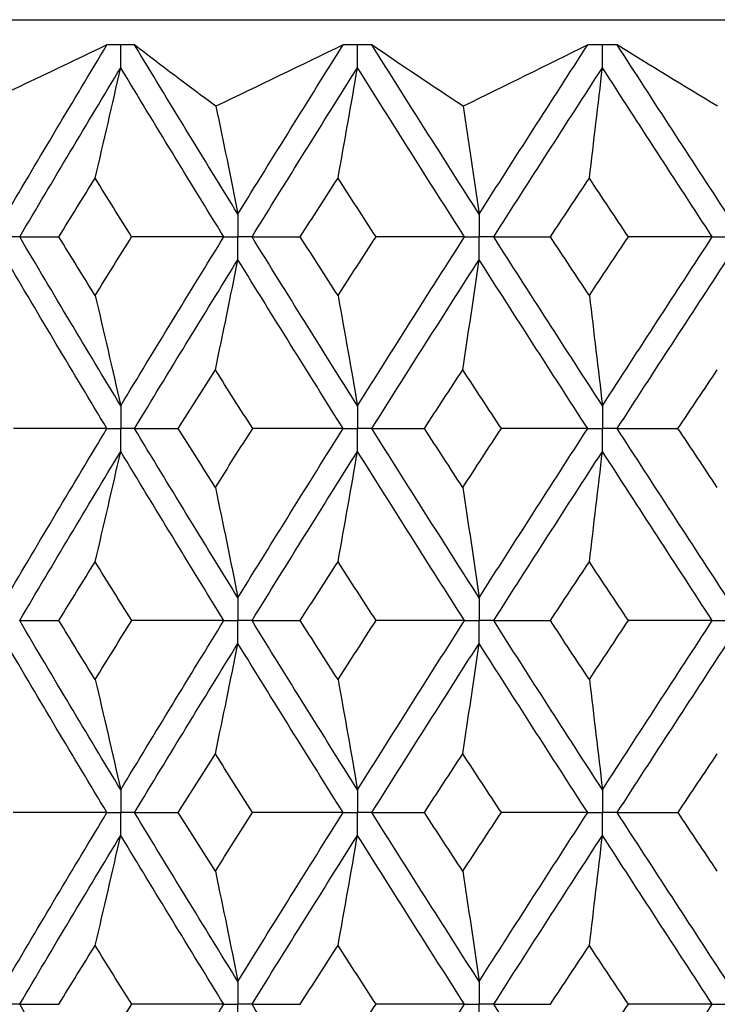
# Paper-space layout '_Front' of a CAD drawing. Header units: millimetres. Extents: x -25 to 25, y -1 to 320.
# Tile 45 of 52: x -8.63 to -3.09, y 52.23 to 60.05. Entities that reach past the tile are written whole.
import ezdxf

# ---------------------------------------------------------------- set-up
doc = ezdxf.new("R2010")
doc.units = ezdxf.units.MM

psp = doc.layouts.new('_Front')

# ---------------------------------------------------------------- linework, layer by layer
at = {"color": 7, "linetype": 'Continuous', "lineweight": 25}
for p, q in [((-19.05, 60.05), (19.05, 60.05)), ((-7.72, 59.8498), (-7.7202, 59.8498)), ((-5.8344, 59.8498), (-5.8347, 59.8498)), ((-3.8849, 59.8498), (-3.8852, 59.8498))]:
    psp.add_line(p, q, dxfattribs=at)
for points in [[(-7.9392, 59.8498), (-8.2796, 59.6876), (-8.6201, 59.5249), (-8.9609, 59.3619)], [(-8.7394, 58.5056), (-8.4758, 58.9532), (-8.2089, 59.4015), (-7.9392, 59.8498)], [(-7.0735, 59.3619), (-7.2946, 59.5249), (-7.5101, 59.6876), (-7.72, 59.8498)], [(-6.8986, 58.5056), (-7.1749, 58.9532), (-7.4488, 59.4015), (-7.72, 59.8498)], [(-6.0626, 59.8498), (-6.3986, 59.6876), (-6.7356, 59.5249), (-7.0735, 59.3619)], [(-6.8986, 58.5056), (-6.6224, 58.9532), (-6.3436, 59.4015), (-6.0626, 59.8498)], [(-5.1086, 59.3619), (-5.3556, 59.5249), (-5.5975, 59.6876), (-5.8344, 59.8498)], [(-4.9823, 58.5056), (-5.2681, 58.9532), (-5.5523, 59.4015), (-5.8344, 59.8498)], [(-4.1196, 59.8498), (-4.4475, 59.6876), (-4.7772, 59.5249), (-5.1086, 59.3619)], [(-4.9823, 58.5056), (-4.6965, 58.9532), (-4.4088, 59.4015), (-4.1196, 59.8498)], [(-3.0877, 59.3619), (-3.3579, 59.5249), (-3.6237, 59.6876), (-3.8849, 59.8498)], [(-3.0114, 58.5056), (-3.3036, 58.9532), (-3.595, 59.4015), (-3.8849, 59.8498)], [(-8.6324, 58.3243), (-8.3679, 58.7718), (-8.1002, 59.2201), (-7.8298, 59.6685)], [(-8.033, 58.7914), (-7.9639, 59.0819), (-7.8962, 59.3743), (-7.8298, 59.6685)], [(-7.0104, 58.3243), (-7.286, 58.7718), (-7.5593, 59.2201), (-7.8298, 59.6685)], [(-6.7866, 58.3243), (-6.5097, 58.7718), (-6.2302, 59.2201), (-5.9486, 59.6685)], [(-6.1031, 58.7914), (-6.0506, 59.0819), (-5.9991, 59.3743), (-5.9486, 59.6685)], [(-5.098, 58.3243), (-5.3833, 58.7718), (-5.667, 59.2201), (-5.9486, 59.6685)], [(-4.8664, 58.3243), (-4.5801, 58.7718), (-4.292, 59.2201), (-4.0023, 59.6685)], [(-4.1063, 58.7914), (-4.0709, 59.0819), (-4.0363, 59.3743), (-4.0023, 59.6685)], [(-3.1297, 58.3243), (-3.4217, 58.7718), (-3.7127, 59.2201), (-4.0023, 59.6685)], [(-7.0735, 59.3619), (-7.0141, 59.0783), (-6.9558, 58.7928), (-6.8986, 58.5056)], [(-5.1086, 59.3619), (-5.0657, 59.0783), (-5.0236, 58.7928), (-4.9823, 58.5056)], [(-8.3212, 58.3244), (-8.2255, 58.48), (-8.1295, 58.6357), (-8.033, 58.7914)], [(-7.7428, 58.3244), (-7.8399, 58.48), (-7.9366, 58.6357), (-8.033, 58.7914)], [(-6.4034, 58.3244), (-6.3036, 58.48), (-6.2035, 58.6357), (-6.1031, 58.7914)], [(-5.8012, 58.3244), (-5.9021, 58.48), (-6.0027, 58.6357), (-6.1031, 58.7914)], [(-4.4154, 58.3244), (-4.3125, 58.48), (-4.2095, 58.6357), (-4.1063, 58.7914)], [(-3.7961, 58.3244), (-3.8996, 58.48), (-4.003, 58.6357), (-4.1063, 58.7914)], [(-8.6324, 58.3243), (-8.5307, 58.3243), (-8.4269, 58.3243), (-8.3212, 58.3244)], [(-7.8298, 56.9821), (-8.1003, 57.43), (-8.3678, 57.8765), (-8.6324, 58.3243)], [(-8.033, 57.8582), (-8.1295, 58.0136), (-8.2255, 58.1689), (-8.3212, 58.3244)], [(-8.033, 57.8582), (-7.9366, 58.0136), (-7.8399, 58.1689), (-7.7428, 58.3244)], [(-7.8298, 56.9821), (-7.5592, 57.43), (-7.2862, 57.8765), (-7.0104, 58.3243)], [(-7.0104, 58.3243), (-7.2539, 58.3243), (-7.498, 58.3243), (-7.7428, 58.3244)], [(-6.7866, 58.3243), (-6.6608, 58.3243), (-6.533, 58.3243), (-6.4034, 58.3244)], [(-5.9486, 56.9821), (-6.2303, 57.43), (-6.5095, 57.8765), (-6.7866, 58.3243)], [(-6.1031, 57.8582), (-6.2034, 58.0136), (-6.3035, 58.1689), (-6.4034, 58.3244)], [(-6.1031, 57.8582), (-6.0027, 58.0136), (-5.9021, 58.1689), (-5.8012, 58.3244)], [(-5.9486, 56.9821), (-5.667, 57.43), (-5.3835, 57.8765), (-5.098, 58.3243)], [(-5.098, 58.3243), (-5.3315, 58.3243), (-5.5659, 58.3243), (-5.8012, 58.3244)], [(-4.8664, 58.3243), (-4.7178, 58.3243), (-4.5675, 58.3243), (-4.4154, 58.3244)], [(-4.0023, 56.9821), (-4.292, 57.43), (-4.5799, 57.8765), (-4.8664, 58.3243)], [(-4.1063, 57.8582), (-4.2095, 58.0136), (-4.3125, 58.1689), (-4.4154, 58.3244)], [(-4.1063, 57.8582), (-4.003, 58.0136), (-3.8997, 58.1689), (-3.7961, 58.3244)], [(-4.0023, 56.9821), (-3.7127, 57.43), (-3.4219, 57.8765), (-3.1297, 58.3243)], [(-3.1297, 58.3243), (-3.3507, 58.3243), (-3.5729, 58.3243), (-3.7961, 58.3244)], [(-7.9391, 56.8008), (-8.2089, 57.2488), (-8.4756, 57.6953), (-8.7394, 58.143)], [(-7.7201, 56.8008), (-7.4488, 57.2488), (-7.1751, 57.6953), (-6.8986, 58.143)], [(-7.0778, 57.2671), (-7.0169, 57.5572), (-6.9572, 57.8491), (-6.8986, 58.143)], [(-6.0625, 56.8008), (-6.3436, 57.2488), (-6.6222, 57.6953), (-6.8986, 58.143)], [(-5.8345, 56.8008), (-5.5523, 57.2488), (-5.2683, 57.6953), (-4.9823, 58.143)], [(-5.1117, 57.2671), (-5.0677, 57.5572), (-5.0246, 57.8491), (-4.9823, 58.143)], [(-4.1195, 56.8008), (-4.4088, 57.2488), (-4.6963, 57.6953), (-4.9823, 58.143)], [(-3.885, 56.8008), (-3.5949, 57.2488), (-3.3038, 57.6953), (-3.0114, 58.143)], [(-8.033, 57.8582), (-7.9639, 57.5681), (-7.8962, 57.2761), (-7.8298, 56.9821)], [(-6.1031, 57.8582), (-6.0506, 57.5681), (-5.9991, 57.2761), (-5.9486, 56.9821)], [(-4.1063, 57.8582), (-4.0709, 57.5681), (-4.0363, 57.2761), (-4.0023, 56.9821)], [(-7.3725, 56.8007), (-7.2745, 56.9563), (-7.1763, 57.1118), (-7.0778, 57.2671)], [(-6.7812, 56.8007), (-6.8804, 56.9563), (-6.9793, 57.1118), (-7.0778, 57.2671)], [(-5.4169, 56.8007), (-5.3153, 56.9563), (-5.2136, 57.1118), (-5.1117, 57.2671)], [(-4.8052, 56.8007), (-4.9076, 56.9563), (-5.0097, 57.1118), (-5.1117, 57.2671)], [(-3.4019, 56.8007), (-3.2979, 56.9563), (-3.1938, 57.1118), (-3.0896, 57.2671)], [(-8.7394, 55.4563), (-8.4756, 55.9046), (-8.2087, 56.353), (-7.9391, 56.8008)], [(-7.9391, 56.8008), (-8.1865, 56.8008), (-8.4345, 56.8007), (-8.683, 56.8007)], [(-7.7201, 56.8008), (-7.6062, 56.8008), (-7.4903, 56.8007), (-7.3725, 56.8007)], [(-6.8986, 55.4563), (-7.175, 55.9046), (-7.449, 56.353), (-7.7201, 56.8008)], [(-7.0778, 56.3335), (-7.1763, 56.4892), (-7.2746, 56.645), (-7.3725, 56.8007)], [(-7.0778, 56.3335), (-6.9792, 56.4892), (-6.8804, 56.645), (-6.7812, 56.8007)], [(-6.8986, 55.4563), (-6.6222, 55.9046), (-6.3434, 56.353), (-6.0625, 56.8008)], [(-6.0625, 56.8008), (-6.3013, 56.8008), (-6.5409, 56.8007), (-6.7812, 56.8007)], [(-5.8345, 56.8008), (-5.6971, 56.8008), (-5.5579, 56.8007), (-5.4169, 56.8007)], [(-4.9823, 55.4563), (-5.2683, 55.9046), (-5.5525, 56.353), (-5.8345, 56.8008)], [(-5.1117, 56.3335), (-5.2136, 56.4892), (-5.3154, 56.645), (-5.4169, 56.8007)], [(-5.1117, 56.3335), (-5.0097, 56.4892), (-4.9075, 56.645), (-4.8052, 56.8007)], [(-4.9823, 55.4563), (-4.6963, 55.9046), (-4.4086, 56.353), (-4.1195, 56.8008)], [(-4.1195, 56.8008), (-4.3471, 56.8008), (-4.5756, 56.8007), (-4.8052, 56.8007)], [(-3.885, 56.8008), (-3.7257, 56.8008), (-3.5647, 56.8007), (-3.4019, 56.8007)], [(-3.0114, 55.4563), (-3.3038, 55.9046), (-3.5952, 56.353), (-3.885, 56.8008)], [(-3.0896, 56.3335), (-3.1938, 56.4892), (-3.298, 56.645), (-3.4019, 56.8007)], [(-8.6325, 55.2748), (-8.3678, 55.7232), (-8.1001, 56.1716), (-7.8298, 56.6194)], [(-8.033, 55.7425), (-7.964, 56.033), (-7.8962, 56.3253), (-7.8298, 56.6194)], [(-7.0104, 55.2748), (-7.2861, 55.7232), (-7.5594, 56.1716), (-7.8298, 56.6194)], [(-6.7866, 55.2748), (-6.5096, 55.7232), (-6.2301, 56.1716), (-5.9486, 56.6194)], [(-6.1031, 55.7425), (-6.0506, 56.033), (-5.9991, 56.3253), (-5.9486, 56.6194)], [(-5.098, 55.2748), (-5.3835, 55.7232), (-5.6672, 56.1716), (-5.9486, 56.6194)], [(-4.8665, 55.2748), (-4.58, 55.7232), (-4.2918, 56.1716), (-4.0023, 56.6194)], [(-4.1063, 55.7425), (-4.0709, 56.033), (-4.0363, 56.3253), (-4.0023, 56.6194)], [(-3.1297, 55.2748), (-3.4218, 55.7232), (-3.7129, 56.1716), (-4.0023, 56.6194)], [(-7.0778, 56.3335), (-7.0169, 56.0429), (-6.9572, 55.7505), (-6.8986, 55.4563)], [(-5.1117, 56.3335), (-5.0677, 56.0429), (-5.0246, 55.7505), (-4.9823, 55.4563)], [(-8.3215, 55.2748), (-8.2257, 55.4307), (-8.1295, 55.5866), (-8.033, 55.7425)], [(-7.7426, 55.2748), (-7.8397, 55.4307), (-7.9366, 55.5866), (-8.033, 55.7425)], [(-6.4036, 55.2748), (-6.3037, 55.4307), (-6.2035, 55.5866), (-6.1031, 55.7425)], [(-5.801, 55.2748), (-5.9019, 55.4307), (-6.0026, 55.5866), (-6.1031, 55.7425)], [(-4.4157, 55.2748), (-4.3127, 55.4307), (-4.2096, 55.5866), (-4.1063, 55.7425)], [(-3.7958, 55.2748), (-3.8995, 55.4307), (-4.0029, 55.5866), (-4.1063, 55.7425)], [(-8.6325, 55.2748), (-8.5308, 55.2748), (-8.4271, 55.2748), (-8.3215, 55.2748)], [(-7.8298, 53.9307), (-8.1001, 54.3781), (-8.3678, 54.8264), (-8.6325, 55.2748)], [(-8.033, 54.8073), (-8.1295, 54.9631), (-8.2257, 55.1189), (-8.3215, 55.2748)], [(-8.033, 54.8073), (-7.9366, 54.9631), (-7.8397, 55.1189), (-7.7426, 55.2748)], [(-7.8298, 53.9307), (-7.5594, 54.3781), (-7.2862, 54.8264), (-7.0104, 55.2748)], [(-7.0104, 55.2748), (-7.2538, 55.2748), (-7.4978, 55.2748), (-7.7426, 55.2748)], [(-6.7866, 55.2748), (-6.6609, 55.2748), (-6.5332, 55.2748), (-6.4036, 55.2748)], [(-5.9486, 53.9307), (-6.23, 54.3781), (-6.5095, 54.8264), (-6.7866, 55.2748)], [(-6.1031, 54.8073), (-6.2035, 54.9631), (-6.3037, 55.1189), (-6.4036, 55.2748)], [(-6.1031, 54.8073), (-6.0026, 54.9631), (-5.9019, 55.1189), (-5.801, 55.2748)], [(-5.9486, 53.9307), (-5.6672, 54.3781), (-5.3835, 54.8264), (-5.098, 55.2748)], [(-5.098, 55.2748), (-5.3314, 55.2748), (-5.5657, 55.2748), (-5.801, 55.2748)], [(-4.8665, 55.2748), (-4.718, 55.2748), (-4.5677, 55.2748), (-4.4157, 55.2748)], [(-4.0023, 53.9307), (-4.2918, 54.3781), (-4.58, 54.8264), (-4.8665, 55.2748)], [(-4.1063, 54.8073), (-4.2096, 54.9631), (-4.3127, 55.1189), (-4.4157, 55.2748)], [(-4.1063, 54.8073), (-4.003, 54.9631), (-3.8995, 55.1189), (-3.7958, 55.2748)], [(-4.0023, 53.9307), (-3.7129, 54.3781), (-3.4219, 54.8264), (-3.1297, 55.2748)], [(-3.1297, 55.2748), (-3.3506, 55.2748), (-3.5727, 55.2748), (-3.7958, 55.2748)], [(-7.9391, 53.7494), (-8.2087, 54.1967), (-8.4756, 54.6449), (-8.7394, 55.0933)], [(-7.7201, 53.7494), (-7.449, 54.1967), (-7.1751, 54.6449), (-6.8986, 55.0933)], [(-7.0778, 54.2163), (-7.0169, 54.5067), (-6.9572, 54.7991), (-6.8986, 55.0933)], [(-6.0625, 53.7494), (-6.3434, 54.1967), (-6.6222, 54.6449), (-6.8986, 55.0933)], [(-5.8345, 53.7494), (-5.5525, 54.1967), (-5.2683, 54.6449), (-4.9823, 55.0933)], [(-5.1117, 54.2163), (-5.0677, 54.5067), (-5.0246, 54.7991), (-4.9823, 55.0933)], [(-4.1195, 53.7494), (-4.4086, 54.1967), (-4.6963, 54.6449), (-4.9823, 55.0933)], [(-3.885, 53.7494), (-3.5952, 54.1967), (-3.3039, 54.6449), (-3.0114, 55.0933)], [(-8.033, 54.8073), (-7.964, 54.5169), (-7.8962, 54.2247), (-7.8298, 53.9307)], [(-6.1031, 54.8073), (-6.0506, 54.5169), (-5.9991, 54.2247), (-5.9486, 53.9307)], [(-4.1063, 54.8073), (-4.0709, 54.5169), (-4.0363, 54.2247), (-4.0023, 53.9307)], [(-7.3723, 53.7495), (-7.2745, 53.905), (-7.1763, 54.0606), (-7.0778, 54.2163)], [(-6.7814, 53.7495), (-6.8805, 53.905), (-6.9793, 54.0606), (-7.0778, 54.2163)], [(-5.4167, 53.7495), (-5.3153, 53.905), (-5.2136, 54.0606), (-5.1117, 54.2163)], [(-4.8053, 53.7495), (-4.9076, 53.905), (-5.0098, 54.0606), (-5.1117, 54.2163)], [(-3.4018, 53.7495), (-3.2979, 53.905), (-3.1938, 54.0606), (-3.0896, 54.2163)], [(-8.7394, 52.4071), (-8.4755, 52.8553), (-8.2088, 53.302), (-7.9391, 53.7494)], [(-7.9391, 53.7494), (-8.1866, 53.7494), (-8.4346, 53.7495), (-8.6832, 53.7495)], [(-7.7201, 53.7494), (-7.6061, 53.7494), (-7.4902, 53.7495), (-7.3723, 53.7495)], [(-6.8986, 52.4071), (-7.1751, 52.8553), (-7.4489, 53.302), (-7.7201, 53.7494)], [(-7.0778, 53.2835), (-7.1763, 53.439), (-7.2744, 53.5942), (-7.3723, 53.7495)], [(-7.0778, 53.2835), (-6.9793, 53.439), (-6.8805, 53.5942), (-6.7814, 53.7495)], [(-6.8986, 52.4071), (-6.6222, 52.8553), (-6.3435, 53.302), (-6.0625, 53.7494)], [(-6.0625, 53.7494), (-6.3014, 53.7494), (-6.541, 53.7495), (-6.7814, 53.7495)], [(-5.8345, 53.7494), (-5.6971, 53.7494), (-5.5578, 53.7495), (-5.4167, 53.7495)], [(-4.9823, 52.4071), (-5.2684, 52.8553), (-5.5524, 53.302), (-5.8345, 53.7494)], [(-5.1117, 53.2835), (-5.2136, 53.439), (-5.3153, 53.5942), (-5.4167, 53.7495)], [(-5.1117, 53.2835), (-5.0098, 53.439), (-4.9077, 53.5942), (-4.8053, 53.7495)], [(-4.9823, 52.4071), (-4.6962, 52.8553), (-4.4087, 53.302), (-4.1195, 53.7494)], [(-4.1195, 53.7494), (-4.3471, 53.7494), (-4.5757, 53.7495), (-4.8053, 53.7495)], [(-3.885, 53.7494), (-3.7256, 53.7494), (-3.5645, 53.7495), (-3.4018, 53.7495)], [(-3.0114, 52.4071), (-3.3039, 52.8553), (-3.5951, 53.302), (-3.885, 53.7494)], [(-3.0896, 53.2835), (-3.1938, 53.439), (-3.2978, 53.5942), (-3.4018, 53.7495)], [(-8.6324, 52.2258), (-8.3677, 52.674), (-8.1002, 53.1208), (-7.8298, 53.5682)], [(-8.033, 52.6924), (-7.964, 52.9825), (-7.8962, 53.2744), (-7.8298, 53.5682)], [(-7.0104, 52.2258), (-7.2863, 52.674), (-7.5593, 53.1208), (-7.8298, 53.5682)], [(-6.7866, 52.2258), (-6.5094, 52.674), (-6.2301, 53.1208), (-5.9486, 53.5682)], [(-6.1031, 52.6924), (-6.0506, 52.9825), (-5.9991, 53.2744), (-5.9486, 53.5682)], [(-5.098, 52.2258), (-5.3836, 52.674), (-5.6671, 53.1208), (-5.9486, 53.5682)], [(-4.8664, 52.2258), (-4.5799, 52.674), (-4.2919, 53.1208), (-4.0023, 53.5682)], [(-4.1063, 52.6924), (-4.0709, 52.9825), (-4.0363, 53.2744), (-4.0023, 53.5682)], [(-3.1297, 52.2258), (-3.422, 52.674), (-3.7128, 53.1208), (-4.0023, 53.5682)], [(-7.0778, 53.2835), (-7.0169, 52.9933), (-6.9572, 52.7012), (-6.8986, 52.4071)], [(-5.1117, 53.2835), (-5.0677, 52.9933), (-5.0246, 52.7012), (-4.9823, 52.4071)], [(-8.3213, 52.2257), (-8.2256, 52.3814), (-8.1295, 52.537), (-8.033, 52.6924)], [(-7.7427, 52.2257), (-7.8398, 52.3814), (-7.9366, 52.537), (-8.033, 52.6924)], [(-6.4035, 52.2257), (-6.3036, 52.3814), (-6.2035, 52.537), (-6.1031, 52.6924)], [(-5.8011, 52.2257), (-5.902, 52.3814), (-6.0027, 52.537), (-6.1031, 52.6924)], [(-4.4155, 52.2257), (-4.3126, 52.3814), (-4.2095, 52.537), (-4.1063, 52.6924)], [(-3.7959, 52.2257), (-3.8996, 52.3814), (-4.003, 52.537), (-4.1063, 52.6924)], [(-7.8298, 50.8811), (-8.1002, 51.3294), (-8.3679, 51.7778), (-8.6324, 52.2258)], [(-8.6324, 52.2258), (-8.5307, 52.2258), (-8.427, 52.2257), (-8.3213, 52.2257)], [(-8.033, 51.7583), (-7.9366, 51.9141), (-7.8398, 52.0699), (-7.7427, 52.2257)], [(-7.8298, 50.8811), (-7.5593, 51.3294), (-7.286, 51.7778), (-7.0104, 52.2258)], [(-7.0104, 52.2258), (-7.2538, 52.2258), (-7.4979, 52.2257), (-7.7427, 52.2257)], [(-5.9486, 50.8811), (-6.2302, 51.3294), (-6.5097, 51.7778), (-6.7866, 52.2258)], [(-6.7866, 52.2258), (-6.6608, 52.2258), (-6.5331, 52.2257), (-6.4035, 52.2257)], [(-6.1031, 51.7583), (-6.0027, 51.9141), (-5.902, 52.0699), (-5.8011, 52.2257)], [(-5.9486, 50.8811), (-5.6671, 51.3294), (-5.3834, 51.7778), (-5.098, 52.2258)], [(-5.098, 52.2258), (-5.3315, 52.2258), (-5.5658, 52.2257), (-5.8011, 52.2257)], [(-4.0023, 50.8811), (-4.2919, 51.3294), (-4.5801, 51.7778), (-4.8664, 52.2258)], [(-4.8664, 52.2258), (-4.7179, 52.2258), (-4.5676, 52.2257), (-4.4155, 52.2257)], [(-4.1063, 51.7583), (-4.003, 51.9141), (-3.8995, 52.0699), (-3.7959, 52.2257)], [(-4.0023, 50.8811), (-3.7128, 51.3294), (-3.4217, 51.7778), (-3.1297, 52.2258)], [(-3.1297, 52.2258), (-3.3507, 52.2258), (-3.5728, 52.2257), (-3.7959, 52.2257)]]:
    psp.add_open_spline(points, degree=3, dxfattribs=at)
for points, knots in [([(-7.8297, 59.85), (-7.845, 59.85), (-7.8603, 59.85), (-7.8755, 59.85), (-7.8968, 59.8499), (-7.918, 59.8499), (-7.9392, 59.8498)], [0.0001197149, 0.0001197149, 0.0001197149, 0.0001197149, 0.0001699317, 0.0001699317, 0.0001699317, 0.0002396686, 0.0002396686, 0.0002396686, 0.0002396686]), ([(-7.8298, 59.6685), (-7.8297, 59.7175), (-7.8297, 59.7664), (-7.8297, 59.8153), (-7.8297, 59.8269), (-7.8297, 59.8384), (-7.8297, 59.85)], [0, 0, 0, 0, 0.0001467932, 0.0001467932, 0.0001467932, 0.0001814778, 0.0001814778, 0.0001814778, 0.0001814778]), ([(-7.7202, 59.8498), (-7.7508, 59.8499), (-7.7813, 59.85), (-7.8118, 59.85), (-7.8178, 59.85), (-7.8237, 59.85), (-7.8297, 59.85)], [0, 0, 0, 0, 0.0001001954, 0.0001001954, 0.0001001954, 0.0001197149, 0.0001197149, 0.0001197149, 0.0001197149]), ([(-5.9486, 59.85), (-5.9645, 59.85), (-5.9804, 59.85), (-5.9963, 59.85), (-6.0184, 59.8499), (-6.0405, 59.8499), (-6.0626, 59.8498)], [0.0001197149, 0.0001197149, 0.0001197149, 0.0001197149, 0.0001699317, 0.0001699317, 0.0001699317, 0.0002396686, 0.0002396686, 0.0002396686, 0.0002396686]), ([(-5.8347, 59.8498), (-5.8665, 59.8499), (-5.8982, 59.85), (-5.93, 59.85), (-5.9362, 59.85), (-5.9424, 59.85), (-5.9486, 59.85)], [0, 0, 0, 0, 0.0001001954, 0.0001001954, 0.0001001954, 0.0001197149, 0.0001197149, 0.0001197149, 0.0001197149]), ([(-5.9486, 59.6685), (-5.9486, 59.7175), (-5.9486, 59.7664), (-5.9486, 59.8153), (-5.9486, 59.8269), (-5.9486, 59.8384), (-5.9486, 59.85)], [0, 0, 0, 0, 0.0001467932, 0.0001467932, 0.0001467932, 0.0001814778, 0.0001814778, 0.0001814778, 0.0001814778]), ([(-4.0023, 59.85), (-4.0187, 59.85), (-4.035, 59.85), (-4.0514, 59.85), (-4.0741, 59.8499), (-4.0969, 59.8499), (-4.1196, 59.8498)], [0.0001197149, 0.0001197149, 0.0001197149, 0.0001197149, 0.0001699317, 0.0001699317, 0.0001699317, 0.0002396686, 0.0002396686, 0.0002396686, 0.0002396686]), ([(-3.8852, 59.8498), (-3.9179, 59.8499), (-3.9505, 59.85), (-3.9832, 59.85), (-3.9896, 59.85), (-3.9959, 59.85), (-4.0023, 59.85)], [0, 0, 0, 0, 0.0001001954, 0.0001001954, 0.0001001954, 0.0001197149, 0.0001197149, 0.0001197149, 0.0001197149]), ([(-4.0023, 59.6685), (-4.0023, 59.7175), (-4.0023, 59.7664), (-4.0023, 59.8153), (-4.0023, 59.8269), (-4.0023, 59.8384), (-4.0023, 59.85)], [0, 0, 0, 0, 0.0001467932, 0.0001467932, 0.0001467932, 0.0001814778, 0.0001814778, 0.0001814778, 0.0001814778]), ([(-6.8986, 58.5056), (-6.8986, 58.4567), (-6.8986, 58.4078), (-6.8986, 58.3589), (-6.8986, 58.3474), (-6.8986, 58.3358), (-6.8986, 58.3243)], [0, 0, 0, 0, 0.0001466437, 0.0001466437, 0.0001466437, 0.000181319, 0.000181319, 0.000181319, 0.000181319]), ([(-4.9823, 58.5056), (-4.9823, 58.4567), (-4.9823, 58.4078), (-4.9823, 58.3589), (-4.9823, 58.3474), (-4.9823, 58.3358), (-4.9823, 58.3243)], [0, 0, 0, 0, 0.0001466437, 0.0001466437, 0.0001466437, 0.000181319, 0.000181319, 0.000181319, 0.000181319]), ([(-8.6324, 58.3243), (-8.6578, 58.3243), (-8.6831, 58.3243), (-8.7084, 58.3243), (-8.7187, 58.3243), (-8.729, 58.3243), (-8.7393, 58.3243)], [0, 0, 0, 0, 0.0000852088, 0.0000852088, 0.0000852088, 0.0001198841, 0.0001198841, 0.0001198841, 0.0001198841]), ([(-7.0104, 58.3243), (-6.984, 58.3243), (-6.9575, 58.3243), (-6.9309, 58.3243), (-6.9202, 58.3243), (-6.9094, 58.3243), (-6.8986, 58.3243)], [0, 0, 0, 0, 0.0000852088, 0.0000852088, 0.0000852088, 0.0001198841, 0.0001198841, 0.0001198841, 0.0001198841]), ([(-6.8986, 58.143), (-6.8986, 58.1919), (-6.8986, 58.2407), (-6.8986, 58.2896), (-6.8986, 58.3012), (-6.8986, 58.3127), (-6.8986, 58.3243)], [0, 0, 0, 0, 0.000146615, 0.000146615, 0.000146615, 0.0001812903, 0.0001812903, 0.0001812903, 0.0001812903]), ([(-6.7866, 58.3243), (-6.8131, 58.3243), (-6.8397, 58.3243), (-6.8662, 58.3243), (-6.877, 58.3243), (-6.8878, 58.3243), (-6.8986, 58.3243)], [0, 0, 0, 0, 0.0000852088, 0.0000852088, 0.0000852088, 0.0001198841, 0.0001198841, 0.0001198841, 0.0001198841]), ([(-5.098, 58.3243), (-5.0706, 58.3243), (-5.0432, 58.3243), (-5.0158, 58.3243), (-5.0046, 58.3243), (-4.9934, 58.3243), (-4.9823, 58.3243)], [0, 0, 0, 0, 0.0000852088, 0.0000852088, 0.0000852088, 0.0001198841, 0.0001198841, 0.0001198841, 0.0001198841]), ([(-4.9823, 58.143), (-4.9823, 58.1919), (-4.9823, 58.2407), (-4.9823, 58.2896), (-4.9823, 58.3012), (-4.9823, 58.3127), (-4.9823, 58.3243)], [0, 0, 0, 0, 0.000146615, 0.000146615, 0.000146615, 0.0001812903, 0.0001812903, 0.0001812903, 0.0001812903]), ([(-4.8664, 58.3243), (-4.8939, 58.3243), (-4.9213, 58.3243), (-4.9488, 58.3243), (-4.9599, 58.3243), (-4.9711, 58.3243), (-4.9823, 58.3243)], [0, 0, 0, 0, 0.0000852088, 0.0000852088, 0.0000852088, 0.0001198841, 0.0001198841, 0.0001198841, 0.0001198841]), ([(-3.1297, 58.3243), (-3.1017, 58.3243), (-3.0737, 58.3243), (-3.0456, 58.3243), (-3.0342, 58.3243), (-3.0228, 58.3243), (-3.0114, 58.3243)], [0, 0, 0, 0, 0.0000852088, 0.0000852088, 0.0000852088, 0.0001198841, 0.0001198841, 0.0001198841, 0.0001198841]), ([(-7.8298, 56.9821), (-7.8297, 56.9332), (-7.8297, 56.8843), (-7.8297, 56.8355), (-7.8297, 56.8239), (-7.8297, 56.8123), (-7.8297, 56.8008)], [0, 0, 0, 0, 0.0001466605, 0.0001466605, 0.0001466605, 0.0001813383, 0.0001813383, 0.0001813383, 0.0001813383]), ([(-5.9486, 56.9821), (-5.9486, 56.9332), (-5.9486, 56.8843), (-5.9486, 56.8355), (-5.9486, 56.8239), (-5.9486, 56.8123), (-5.9486, 56.8008)], [0, 0, 0, 0, 0.0001466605, 0.0001466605, 0.0001466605, 0.0001813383, 0.0001813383, 0.0001813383, 0.0001813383]), ([(-4.0023, 56.9821), (-4.0023, 56.9332), (-4.0023, 56.8843), (-4.0023, 56.8355), (-4.0023, 56.8239), (-4.0023, 56.8123), (-4.0023, 56.8008)], [0, 0, 0, 0, 0.0001466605, 0.0001466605, 0.0001466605, 0.0001813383, 0.0001813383, 0.0001813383, 0.0001813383]), ([(-7.9391, 56.8008), (-7.9132, 56.8008), (-7.8873, 56.8008), (-7.8614, 56.8008), (-7.8508, 56.8008), (-7.8402, 56.8008), (-7.8297, 56.8008)], [0, 0, 0, 0, 0.0000851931, 0.0000851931, 0.0000851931, 0.0001198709, 0.0001198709, 0.0001198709, 0.0001198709]), ([(-7.8298, 56.6194), (-7.8297, 56.6683), (-7.8297, 56.7172), (-7.8297, 56.7661), (-7.8297, 56.7777), (-7.8297, 56.7892), (-7.8297, 56.8008)], [0, 0, 0, 0, 0.0001466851, 0.0001466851, 0.0001466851, 0.0001813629, 0.0001813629, 0.0001813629, 0.0001813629]), ([(-7.7201, 56.8008), (-7.7461, 56.8008), (-7.772, 56.8008), (-7.798, 56.8008), (-7.8086, 56.8008), (-7.8191, 56.8008), (-7.8297, 56.8008)], [0, 0, 0, 0, 0.0000851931, 0.0000851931, 0.0000851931, 0.0001198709, 0.0001198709, 0.0001198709, 0.0001198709]), ([(-6.0625, 56.8008), (-6.0355, 56.8008), (-6.0086, 56.8008), (-5.9816, 56.8008), (-5.9706, 56.8008), (-5.9596, 56.8008), (-5.9486, 56.8008)], [0, 0, 0, 0, 0.0000851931, 0.0000851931, 0.0000851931, 0.0001198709, 0.0001198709, 0.0001198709, 0.0001198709]), ([(-5.8345, 56.8008), (-5.8615, 56.8008), (-5.8886, 56.8008), (-5.9156, 56.8008), (-5.9266, 56.8008), (-5.9376, 56.8008), (-5.9486, 56.8008)], [0, 0, 0, 0, 0.0000851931, 0.0000851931, 0.0000851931, 0.0001198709, 0.0001198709, 0.0001198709, 0.0001198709]), ([(-5.9486, 56.6194), (-5.9486, 56.6683), (-5.9486, 56.7172), (-5.9486, 56.7661), (-5.9486, 56.7777), (-5.9486, 56.7892), (-5.9486, 56.8008)], [0, 0, 0, 0, 0.0001466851, 0.0001466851, 0.0001466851, 0.0001813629, 0.0001813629, 0.0001813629, 0.0001813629]), ([(-4.1195, 56.8008), (-4.0918, 56.8008), (-4.064, 56.8008), (-4.0362, 56.8008), (-4.0249, 56.8008), (-4.0136, 56.8008), (-4.0023, 56.8008)], [0, 0, 0, 0, 0.0000851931, 0.0000851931, 0.0000851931, 0.0001198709, 0.0001198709, 0.0001198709, 0.0001198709]), ([(-3.885, 56.8008), (-3.9128, 56.8008), (-3.9406, 56.8008), (-3.9684, 56.8008), (-3.9797, 56.8008), (-3.991, 56.8008), (-4.0023, 56.8008)], [0, 0, 0, 0, 0.0000851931, 0.0000851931, 0.0000851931, 0.0001198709, 0.0001198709, 0.0001198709, 0.0001198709]), ([(-4.0023, 56.6194), (-4.0023, 56.6683), (-4.0023, 56.7172), (-4.0023, 56.7661), (-4.0023, 56.7777), (-4.0023, 56.7892), (-4.0023, 56.8008)], [0, 0, 0, 0, 0.0001466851, 0.0001466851, 0.0001466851, 0.0001813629, 0.0001813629, 0.0001813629, 0.0001813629]), ([(-6.8986, 55.4563), (-6.8986, 55.4073), (-6.8986, 55.3584), (-6.8986, 55.3095), (-6.8986, 55.2979), (-6.8986, 55.2864), (-6.8986, 55.2748)], [0, 0, 0, 0, 0.0001467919, 0.0001467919, 0.0001467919, 0.0001814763, 0.0001814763, 0.0001814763, 0.0001814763]), ([(-4.9823, 55.4563), (-4.9823, 55.4073), (-4.9823, 55.3584), (-4.9823, 55.3095), (-4.9823, 55.2979), (-4.9823, 55.2864), (-4.9823, 55.2748)], [0, 0, 0, 0, 0.0001467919, 0.0001467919, 0.0001467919, 0.0001814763, 0.0001814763, 0.0001814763, 0.0001814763]), ([(-7.0104, 55.2748), (-6.9839, 55.2748), (-6.9574, 55.2748), (-6.931, 55.2748), (-6.9202, 55.2748), (-6.9094, 55.2748), (-6.8986, 55.2748)], [0, 0, 0, 0, 0.0000851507, 0.0000851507, 0.0000851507, 0.0001198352, 0.0001198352, 0.0001198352, 0.0001198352]), ([(-6.7866, 55.2748), (-6.8132, 55.2748), (-6.8397, 55.2748), (-6.8662, 55.2748), (-6.877, 55.2748), (-6.8878, 55.2748), (-6.8986, 55.2748)], [0, 0, 0, 0, 0.0000851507, 0.0000851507, 0.0000851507, 0.0001198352, 0.0001198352, 0.0001198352, 0.0001198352]), ([(-6.8986, 55.0933), (-6.8986, 55.1423), (-6.8986, 55.1912), (-6.8986, 55.2401), (-6.8986, 55.2517), (-6.8986, 55.2632), (-6.8986, 55.2748)], [0, 0, 0, 0, 0.0001467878, 0.0001467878, 0.0001467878, 0.0001814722, 0.0001814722, 0.0001814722, 0.0001814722]), ([(-5.098, 55.2748), (-5.0706, 55.2748), (-5.0432, 55.2748), (-5.0158, 55.2748), (-5.0046, 55.2748), (-4.9934, 55.2748), (-4.9823, 55.2748)], [0, 0, 0, 0, 0.0000851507, 0.0000851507, 0.0000851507, 0.0001198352, 0.0001198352, 0.0001198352, 0.0001198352]), ([(-4.8665, 55.2748), (-4.8939, 55.2748), (-4.9213, 55.2748), (-4.9488, 55.2748), (-4.9599, 55.2748), (-4.9711, 55.2748), (-4.9823, 55.2748)], [0, 0, 0, 0, 0.0000851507, 0.0000851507, 0.0000851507, 0.0001198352, 0.0001198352, 0.0001198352, 0.0001198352]), ([(-4.9823, 55.0933), (-4.9823, 55.1423), (-4.9823, 55.1912), (-4.9823, 55.2401), (-4.9823, 55.2517), (-4.9823, 55.2632), (-4.9823, 55.2748)], [0, 0, 0, 0, 0.0001467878, 0.0001467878, 0.0001467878, 0.0001814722, 0.0001814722, 0.0001814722, 0.0001814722]), ([(-3.1297, 55.2748), (-3.1017, 55.2748), (-3.0736, 55.2748), (-3.0456, 55.2748), (-3.0342, 55.2748), (-3.0228, 55.2748), (-3.0114, 55.2748)], [0, 0, 0, 0, 0.0000851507, 0.0000851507, 0.0000851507, 0.0001198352, 0.0001198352, 0.0001198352, 0.0001198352]), ([(-7.8298, 53.9307), (-7.8297, 53.8818), (-7.8297, 53.833), (-7.8297, 53.7841), (-7.8297, 53.7725), (-7.8297, 53.761), (-7.8297, 53.7494)], [0, 0, 0, 0, 0.0001465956, 0.0001465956, 0.0001465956, 0.0001812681, 0.0001812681, 0.0001812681, 0.0001812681]), ([(-5.9486, 53.9307), (-5.9486, 53.8818), (-5.9486, 53.833), (-5.9486, 53.7841), (-5.9486, 53.7725), (-5.9486, 53.761), (-5.9486, 53.7494)], [0, 0, 0, 0, 0.0001465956, 0.0001465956, 0.0001465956, 0.0001812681, 0.0001812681, 0.0001812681, 0.0001812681]), ([(-4.0023, 53.9307), (-4.0023, 53.8818), (-4.0023, 53.833), (-4.0023, 53.7841), (-4.0023, 53.7725), (-4.0023, 53.761), (-4.0023, 53.7494)], [0, 0, 0, 0, 0.0001465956, 0.0001465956, 0.0001465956, 0.0001812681, 0.0001812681, 0.0001812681, 0.0001812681]), ([(-7.9391, 53.7494), (-7.9132, 53.7494), (-7.8873, 53.7494), (-7.8613, 53.7494), (-7.8508, 53.7494), (-7.8402, 53.7494), (-7.8297, 53.7494)], [0, 0, 0, 0, 0.000085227, 0.000085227, 0.000085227, 0.0001198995, 0.0001198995, 0.0001198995, 0.0001198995]), ([(-7.8298, 53.5682), (-7.8297, 53.617), (-7.8297, 53.6659), (-7.8297, 53.7147), (-7.8297, 53.7263), (-7.8297, 53.7379), (-7.8297, 53.7494)], [0, 0, 0, 0, 0.0001465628, 0.0001465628, 0.0001465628, 0.0001812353, 0.0001812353, 0.0001812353, 0.0001812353]), ([(-7.7201, 53.7494), (-7.7461, 53.7494), (-7.772, 53.7494), (-7.798, 53.7494), (-7.8086, 53.7494), (-7.8191, 53.7494), (-7.8297, 53.7494)], [0, 0, 0, 0, 0.000085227, 0.000085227, 0.000085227, 0.0001198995, 0.0001198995, 0.0001198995, 0.0001198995]), ([(-6.0625, 53.7494), (-6.0356, 53.7494), (-6.0086, 53.7494), (-5.9815, 53.7494), (-5.9706, 53.7494), (-5.9596, 53.7494), (-5.9486, 53.7494)], [0, 0, 0, 0, 0.000085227, 0.000085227, 0.000085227, 0.0001198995, 0.0001198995, 0.0001198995, 0.0001198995]), ([(-5.9486, 53.5682), (-5.9486, 53.617), (-5.9486, 53.6659), (-5.9486, 53.7147), (-5.9486, 53.7263), (-5.9486, 53.7379), (-5.9486, 53.7494)], [0, 0, 0, 0, 0.0001465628, 0.0001465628, 0.0001465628, 0.0001812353, 0.0001812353, 0.0001812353, 0.0001812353]), ([(-5.8345, 53.7494), (-5.8615, 53.7494), (-5.8886, 53.7494), (-5.9156, 53.7494), (-5.9266, 53.7494), (-5.9376, 53.7494), (-5.9486, 53.7494)], [0, 0, 0, 0, 0.000085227, 0.000085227, 0.000085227, 0.0001198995, 0.0001198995, 0.0001198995, 0.0001198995]), ([(-4.1195, 53.7494), (-4.0918, 53.7494), (-4.064, 53.7494), (-4.0362, 53.7494), (-4.0249, 53.7494), (-4.0136, 53.7494), (-4.0023, 53.7494)], [0, 0, 0, 0, 0.000085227, 0.000085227, 0.000085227, 0.0001198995, 0.0001198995, 0.0001198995, 0.0001198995]), ([(-4.0023, 53.5682), (-4.0023, 53.617), (-4.0023, 53.6659), (-4.0023, 53.7147), (-4.0023, 53.7263), (-4.0023, 53.7379), (-4.0023, 53.7494)], [0, 0, 0, 0, 0.0001465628, 0.0001465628, 0.0001465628, 0.0001812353, 0.0001812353, 0.0001812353, 0.0001812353]), ([(-3.885, 53.7494), (-3.9128, 53.7494), (-3.9406, 53.7494), (-3.9684, 53.7494), (-3.9797, 53.7494), (-3.991, 53.7494), (-4.0023, 53.7494)], [0, 0, 0, 0, 0.000085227, 0.000085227, 0.000085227, 0.0001198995, 0.0001198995, 0.0001198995, 0.0001198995]), ([(-6.8986, 52.4071), (-6.8986, 52.3582), (-6.8986, 52.3093), (-6.8986, 52.2604), (-6.8986, 52.2489), (-6.8986, 52.2373), (-6.8986, 52.2258)], [0, 0, 0, 0, 0.0001466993, 0.0001466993, 0.0001466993, 0.0001813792, 0.0001813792, 0.0001813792, 0.0001813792]), ([(-4.9823, 52.4071), (-4.9823, 52.3582), (-4.9823, 52.3093), (-4.9823, 52.2604), (-4.9823, 52.2489), (-4.9823, 52.2373), (-4.9823, 52.2258)], [0, 0, 0, 0, 0.0001466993, 0.0001466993, 0.0001466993, 0.0001813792, 0.0001813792, 0.0001813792, 0.0001813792]), ([(-8.6324, 52.2258), (-8.6578, 52.2258), (-8.6831, 52.2258), (-8.7084, 52.2258), (-8.7187, 52.2258), (-8.729, 52.2258), (-8.7393, 52.2258)], [0, 0, 0, 0, 0.0000851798, 0.0000851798, 0.0000851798, 0.0001198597, 0.0001198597, 0.0001198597, 0.0001198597]), ([(-7.0104, 52.2258), (-6.9839, 52.2258), (-6.9575, 52.2258), (-6.931, 52.2258), (-6.9202, 52.2258), (-6.9094, 52.2258), (-6.8986, 52.2258)], [0, 0, 0, 0, 0.0000851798, 0.0000851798, 0.0000851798, 0.0001198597, 0.0001198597, 0.0001198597, 0.0001198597]), ([(-6.8986, 52.0444), (-6.8986, 52.0933), (-6.8986, 52.1422), (-6.8986, 52.1911), (-6.8986, 52.2026), (-6.8986, 52.2142), (-6.8986, 52.2258)], [0, 0, 0, 0, 0.0001467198, 0.0001467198, 0.0001467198, 0.0001813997, 0.0001813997, 0.0001813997, 0.0001813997]), ([(-6.7866, 52.2258), (-6.8132, 52.2258), (-6.8397, 52.2258), (-6.8662, 52.2258), (-6.877, 52.2258), (-6.8878, 52.2258), (-6.8986, 52.2258)], [0, 0, 0, 0, 0.0000851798, 0.0000851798, 0.0000851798, 0.0001198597, 0.0001198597, 0.0001198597, 0.0001198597]), ([(-5.098, 52.2258), (-5.0706, 52.2258), (-5.0432, 52.2258), (-5.0158, 52.2258), (-5.0046, 52.2258), (-4.9934, 52.2258), (-4.9823, 52.2258)], [0, 0, 0, 0, 0.0000851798, 0.0000851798, 0.0000851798, 0.0001198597, 0.0001198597, 0.0001198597, 0.0001198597]), ([(-4.9823, 52.0444), (-4.9823, 52.0933), (-4.9823, 52.1422), (-4.9823, 52.1911), (-4.9823, 52.2026), (-4.9823, 52.2142), (-4.9823, 52.2258)], [0, 0, 0, 0, 0.0001467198, 0.0001467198, 0.0001467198, 0.0001813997, 0.0001813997, 0.0001813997, 0.0001813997]), ([(-4.8664, 52.2258), (-4.8939, 52.2258), (-4.9213, 52.2258), (-4.9488, 52.2258), (-4.9599, 52.2258), (-4.9711, 52.2258), (-4.9823, 52.2258)], [0, 0, 0, 0, 0.0000851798, 0.0000851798, 0.0000851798, 0.0001198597, 0.0001198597, 0.0001198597, 0.0001198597]), ([(-3.1297, 52.2258), (-3.1017, 52.2258), (-3.0737, 52.2258), (-3.0456, 52.2258), (-3.0342, 52.2258), (-3.0228, 52.2258), (-3.0114, 52.2258)], [0, 0, 0, 0, 0.0000851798, 0.0000851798, 0.0000851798, 0.0001198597, 0.0001198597, 0.0001198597, 0.0001198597])]:
    psp.add_open_spline(points, degree=3, knots=knots, dxfattribs=at)

doc.saveas('drawing.dxf')
